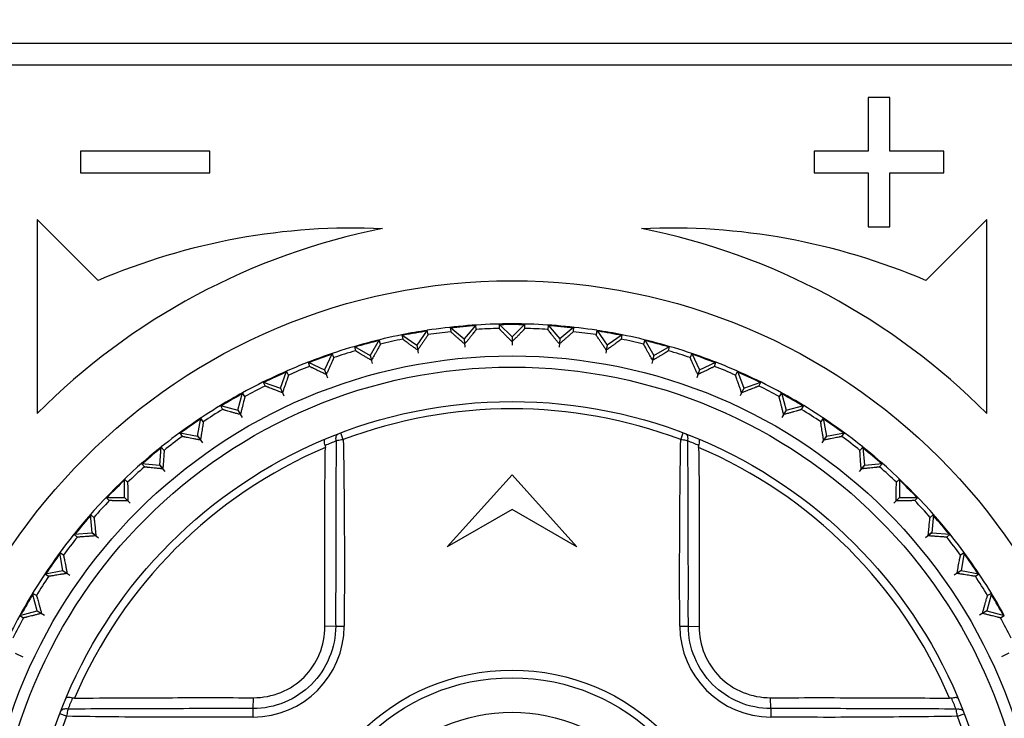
# Model space of a CAD drawing. Header units: millimetres. Extents: x 1117 to 38156, y -1945 to 7303.
# Tile 8 of 256: x 1267 to 1289, y 958 to 974. Entities that reach past the tile are written whole.
import ezdxf

# ---------------------------------------------------------------- set-up
doc = ezdxf.new("R2010")
doc.units = ezdxf.units.MM
doc.styles.get("Standard").update_dxf_attribs({"font": 'arial.ttf'})
doc.dimstyles.new('DIMSTYLE_1', dxfattribs={"dimtxt": 4.2, "dimasz": 3.6, "dimexe": 2.5, "dimexo": 0, "dimgap": 1.05, "dimtad": 1, "dimdsep": 46, "dimtxsty": 'Standard', "dimblk": '_FILLED', "dimblk1": '_FILLED', "dimblk2": '_FILLED', "dimcen": 0.09, "dimazin": 2, "dimtp": 0.01, "dimtm": 0.01, "dimtfac": 1, "dimtofl": 0, "dimtmove": 0, "dimatfit": 3, "dimldrblk": '_FILLED', "dimfxl": 0, "dimtolj": 1, "dimarcsym": 0})

# ---------------------------------------------------------------- blocks, each defined once
blk = doc.blocks.new('_FILLED')
at = {"color": 0, "linetype": 'ByBlock'}
blk.add_solid([(0, 0), (-1, 0.1667), (-1, -0.1667)], dxfattribs=at)
blk = doc.blocks.new('*D79')
at = {"color": 0, "linetype": 'Continuous', "lineweight": -2}
for p, q in [((1243.259, 1036.323), (1191.286, 1036.323)), ((1193.786, 1032.723), (1193.786, 834.332)), ((1267.059, 830.732), (1191.286, 830.732))]:
    blk.add_line(p, q, dxfattribs=at)
at = {"layer": 'Defpoints', "color": 0, "linetype": 'Continuous'}
for p in [(1243.259, 1036.323), (1193.786, 830.732), (1267.059, 830.732)]:
    blk.add_point(p, dxfattribs=at)
at = {"color": 0, "linetype": 'Continuous', "lineweight": -2, "xscale": 3.6, "yscale": 3.6, "zscale": 3.6}
for p, rotation in [((1193.786, 1036.323), 90), ((1193.786, 830.732), 270)]:
    blk.add_blockref('_FILLED', p, dxfattribs=dict(at, rotation=rotation))
at = {"color": 0, "linetype": 'Continuous', "insert": (1187.631, 933.527), "char_height": 10, "attachment_point": 5, "rotation": 90}
blk.add_mtext('\\A1;205.59', dxfattribs=at)

msp = doc.modelspace()

# ---------------------------------------------------------------- linework, layer by layer
at = {"linetype": 'Continuous'}
for p, q in [((1305.509, 973.323), (1250.609, 973.323)), ((1250.609, 972.823), (1305.509, 972.823)), ((1286.309, 972.073), (1286.309, 970.823)), ((1286.809, 972.073), (1286.309, 972.073)), ((1286.809, 970.823), (1286.809, 972.073)), ((1268.059, 970.823), (1268.059, 970.323)), ((1271.059, 970.823), (1268.059, 970.823)), ((1271.059, 970.323), (1271.059, 970.823)), ((1285.059, 970.823), (1285.059, 970.323)), ((1286.309, 970.823), (1285.059, 970.823)), ((1288.059, 970.823), (1286.809, 970.823)), ((1288.059, 970.323), (1288.059, 970.823)), ((1268.059, 970.323), (1271.059, 970.323)), ((1285.059, 970.323), (1286.309, 970.323)), ((1286.309, 970.323), (1286.309, 969.073)), ((1286.809, 969.073), (1286.809, 970.323)), ((1286.809, 970.323), (1288.059, 970.323)), ((1267.059, 969.243), (1267.059, 964.743)), ((1268.473, 967.829), (1267.059, 969.243)), ((1289.059, 969.243), (1287.645, 967.829)), ((1289.059, 964.743), (1289.059, 969.243)), ((1286.309, 969.073), (1286.809, 969.073)), ((1276.629, 966.744), (1276.638, 966.643)), ((1276.629, 966.744), (1276.952, 966.473)), ((1277.223, 966.796), (1276.952, 966.473)), ((1277.232, 966.695), (1277.223, 966.796)), ((1277.761, 966.819), (1277.761, 966.718)), ((1277.761, 966.819), (1278.059, 966.521)), ((1278.357, 966.819), (1278.059, 966.521)), ((1278.357, 966.718), (1278.357, 966.819)), ((1278.895, 966.796), (1278.886, 966.695)), ((1278.895, 966.796), (1279.166, 966.473)), ((1279.489, 966.744), (1279.166, 966.473)), ((1279.48, 966.643), (1279.489, 966.744)), ((1274.983, 966.454), (1274.772, 966.088)), ((1275.01, 966.355), (1274.983, 966.454)), ((1275.508, 966.57), (1275.526, 966.47)), ((1275.508, 966.57), (1275.854, 966.328)), ((1276.096, 966.674), (1275.854, 966.328)), ((1276.114, 966.573), (1276.096, 966.674)), ((1276.952, 966.474), (1276.969, 966.283)), ((1276.952, 966.473), (1276.962, 966.36)), ((1278.059, 966.523), (1278.059, 966.331)), ((1278.059, 966.521), (1278.059, 966.408)), ((1279.166, 966.474), (1279.149, 966.283)), ((1279.166, 966.473), (1279.156, 966.36)), ((1280.022, 966.674), (1280.005, 966.573)), ((1280.022, 966.674), (1280.264, 966.328)), ((1280.61, 966.57), (1280.264, 966.328)), ((1280.592, 966.47), (1280.61, 966.57)), ((1281.135, 966.454), (1281.108, 966.355)), ((1281.135, 966.454), (1281.346, 966.088)), ((1274.407, 966.299), (1274.433, 966.201)), ((1274.407, 966.299), (1274.772, 966.088)), ((1275.854, 966.33), (1275.887, 966.141)), ((1275.854, 966.328), (1275.874, 966.216)), ((1280.264, 966.33), (1280.231, 966.141)), ((1280.264, 966.328), (1280.244, 966.216)), ((1281.346, 966.088), (1281.711, 966.299)), ((1281.685, 966.201), (1281.711, 966.299)), ((1273.894, 966.137), (1273.716, 965.755)), ((1273.929, 966.042), (1273.894, 966.137)), ((1274.772, 966.09), (1274.822, 965.904)), ((1274.772, 966.088), (1274.802, 965.979)), ((1281.346, 966.09), (1281.296, 965.904)), ((1281.346, 966.088), (1281.316, 965.979)), ((1282.224, 966.137), (1282.189, 966.042)), ((1282.224, 966.137), (1282.402, 965.755)), ((1273.334, 965.933), (1273.368, 965.838)), ((1273.334, 965.933), (1273.716, 965.755)), ((1282.402, 965.755), (1282.784, 965.933)), ((1282.75, 965.838), (1282.784, 965.933)), ((1272.693, 965.331), (1272.837, 965.728)), ((1272.88, 965.635), (1272.837, 965.728)), ((1273.715, 965.757), (1273.781, 965.576)), ((1273.716, 965.755), (1273.755, 965.649)), ((1282.403, 965.757), (1282.337, 965.576)), ((1282.402, 965.755), (1282.363, 965.649)), ((1283.281, 965.728), (1283.238, 965.635)), ((1283.281, 965.728), (1283.426, 965.331)), ((1272.296, 965.475), (1272.339, 965.383)), ((1272.296, 965.475), (1272.693, 965.331)), ((1272.692, 965.333), (1272.773, 965.159)), ((1272.693, 965.331), (1272.74, 965.229)), ((1283.426, 965.333), (1283.345, 965.159)), ((1283.426, 965.331), (1283.378, 965.229)), ((1283.426, 965.331), (1283.822, 965.475)), ((1283.779, 965.383), (1283.822, 965.475)), ((1271.71, 964.82), (1271.819, 965.227)), ((1271.87, 965.139), (1271.819, 965.227)), ((1284.299, 965.227), (1284.248, 965.139)), ((1284.299, 965.227), (1284.408, 964.82)), ((1271.302, 964.929), (1271.353, 964.841)), ((1271.302, 964.929), (1271.71, 964.82)), ((1284.408, 964.82), (1284.816, 964.929)), ((1284.765, 964.841), (1284.816, 964.929)), ((1270.776, 964.224), (1270.849, 964.64)), ((1270.907, 964.557), (1270.849, 964.64)), ((1271.709, 964.821), (1271.805, 964.655)), ((1271.71, 964.82), (1271.767, 964.722)), ((1284.409, 964.821), (1284.313, 964.655)), ((1284.408, 964.82), (1284.352, 964.722)), ((1285.269, 964.64), (1285.211, 964.557)), ((1285.269, 964.64), (1285.342, 964.224)), ((1270.36, 964.298), (1270.418, 964.214)), ((1270.36, 964.298), (1270.776, 964.224)), ((1270.775, 964.226), (1270.885, 964.069)), ((1270.776, 964.224), (1270.841, 964.132)), ((1274.151, 964.14), (1274.092, 964.296)), ((1281.967, 964.14), (1282.026, 964.296)), ((1285.343, 964.226), (1285.233, 964.069)), ((1285.342, 964.224), (1285.278, 964.132)), ((1285.342, 964.224), (1285.758, 964.298)), ((1285.7, 964.214), (1285.758, 964.298)), ((1269.897, 963.55), (1269.933, 963.97)), ((1269.999, 963.892), (1269.933, 963.97)), ((1286.185, 963.97), (1286.119, 963.892)), ((1286.185, 963.97), (1286.221, 963.55)), ((1269.477, 963.587), (1269.542, 963.509)), ((1269.477, 963.587), (1269.897, 963.55)), ((1269.896, 963.551), (1270.019, 963.404)), ((1269.897, 963.55), (1269.97, 963.463)), ((1286.222, 963.551), (1286.099, 963.404)), ((1286.221, 963.55), (1286.149, 963.463)), ((1286.221, 963.55), (1286.642, 963.587)), ((1286.576, 963.509), (1286.642, 963.587)), ((1276.559, 961.657), (1278.059, 963.323)), ((1278.059, 963.323), (1279.559, 961.657)), ((1269.08, 962.802), (1269.08, 963.224)), ((1269.152, 963.152), (1269.08, 963.224)), ((1287.038, 963.224), (1286.966, 963.152)), ((1287.038, 963.224), (1287.038, 962.802)), ((1268.658, 962.802), (1268.73, 962.73)), ((1268.658, 962.802), (1269.08, 962.802)), ((1269.079, 962.803), (1269.215, 962.667)), ((1269.08, 962.802), (1269.16, 962.722)), ((1287.039, 962.803), (1286.904, 962.667)), ((1287.038, 962.802), (1286.958, 962.722)), ((1287.038, 962.802), (1287.46, 962.802)), ((1287.388, 962.73), (1287.46, 962.802)), ((1268.332, 961.985), (1268.295, 962.405)), ((1268.373, 962.34), (1268.295, 962.405)), ((1278.059, 962.523), (1276.559, 961.657)), ((1279.559, 961.657), (1278.059, 962.523)), ((1287.823, 962.405), (1287.745, 962.34)), ((1287.823, 962.405), (1287.786, 961.985)), ((1267.911, 961.948), (1268.332, 961.985)), ((1267.911, 961.948), (1267.989, 961.883)), ((1268.33, 961.986), (1268.477, 961.863)), ((1268.332, 961.985), (1268.418, 961.912)), ((1287.788, 961.986), (1287.641, 961.863)), ((1287.786, 961.985), (1287.7, 961.912)), ((1287.786, 961.985), (1288.207, 961.948)), ((1288.129, 961.883), (1288.207, 961.948)), ((1267.657, 961.106), (1267.584, 961.521)), ((1267.667, 961.463), (1267.584, 961.521)), ((1288.534, 961.521), (1288.451, 961.463)), ((1288.534, 961.521), (1288.461, 961.106)), ((1267.242, 961.033), (1267.657, 961.106)), ((1267.242, 961.033), (1267.325, 960.975)), ((1267.656, 961.107), (1267.813, 960.997)), ((1267.657, 961.106), (1267.75, 961.041)), ((1288.462, 961.107), (1288.305, 960.997)), ((1288.461, 961.106), (1288.368, 961.041)), ((1288.461, 961.106), (1288.876, 961.033)), ((1288.793, 960.975), (1288.876, 961.033)), ((1267.062, 960.172), (1266.953, 960.579)), ((1267.041, 960.528), (1266.953, 960.579)), ((1289.165, 960.579), (1289.056, 960.172)), ((1289.165, 960.579), (1289.077, 960.528)), ((1266.655, 960.063), (1267.062, 960.172)), ((1266.655, 960.063), (1266.743, 960.012)), ((1267.061, 960.173), (1267.227, 960.077)), ((1267.062, 960.172), (1267.16, 960.115)), ((1289.058, 960.173), (1288.891, 960.077)), ((1289.056, 960.172), (1288.958, 960.115)), ((1289.056, 960.172), (1289.464, 960.063)), ((1289.376, 960.012), (1289.464, 960.063)), ((1273.974, 959.82), (1273.722, 959.812)), ((1282.144, 959.82), (1282.396, 959.812)), ((1266.549, 959.19), (1266.723, 959.109)), ((1289.569, 959.19), (1289.395, 959.109)), ((1272.062, 957.908), (1272.07, 958.16)), ((1284.056, 957.908), (1284.048, 958.16)), ((1267.741, 957.731), (1267.585, 957.79)), ((1288.377, 957.731), (1288.533, 957.79))]:
    msp.add_line(p, q, dxfattribs=at)
for radius in [14, 12.258, 12, 11.2, 4.978, 4.8, 4]:
    msp.add_circle((1278.059, 953.823), radius, dxfattribs=at)
for centre, radius, start, end in [((1278.059, 953.823), 15.5, 101.1599, 135.2087), ((1274.389, 954.044), 15, 87.4407, 113.2286), ((1281.729, 954.044), 15, 66.7714, 92.5593), ((1278.059, 953.823), 15.5, 44.7913, 78.8401), ((1278.059, 953.823), 13, 91.3147, 98.6853), ((1278.059, 953.823), 12.983, 93.678, 96.3198), ((1278.059, 953.823), 12.898, 91.325, 93.675), ((1278.059, 953.823), 13, 88.6918, 91.3082), ((1278.059, 953.823), 12.983, 88.6968, 91.1554), ((1278.059, 953.823), 13, 81.3147, 88.6853), ((1278.059, 953.823), 12.898, 86.325, 88.675), ((1278.059, 953.823), 12.983, 83.6802, 86.322), ((1278.059, 953.823), 13, 101.3147, 108.6853), ((1278.059, 953.823), 12.898, 101.325, 103.675), ((1278.059, 953.823), 13, 98.6907, 101.3076), ((1278.059, 953.823), 12.983, 98.6957, 101.1544), ((1278.059, 953.823), 12.898, 96.325, 98.675), ((1278.059, 953.823), 12.898, 81.325, 83.675), ((1278.059, 953.823), 13, 78.6924, 81.3093), ((1278.059, 953.823), 12.983, 78.6973, 81.1566), ((1278.059, 953.823), 12.898, 76.325, 78.675), ((1278.059, 953.823), 13, 71.3147, 78.6853), ((1278.059, 953.823), 12.983, 103.6789, 106.323), ((1278.059, 953.823), 12.983, 73.677, 76.3211), ((1278.059, 953.823), 13, 108.6934, 111.3099), ((1278.059, 953.823), 12.983, 108.6983, 111.1577), ((1278.059, 953.823), 12.898, 106.325, 108.675), ((1278.059, 953.823), 12.898, 71.325, 73.675), ((1278.059, 953.823), 13, 68.6901, 71.3066), ((1278.059, 953.823), 12.983, 68.6951, 71.1531), ((1278.059, 953.823), 13, 111.3147, 118.6853), ((1278.059, 953.823), 12.898, 111.325, 113.675), ((1278.059, 953.823), 12.898, 66.325, 68.675), ((1278.059, 953.823), 13, 61.3147, 68.6853), ((1278.059, 953.823), 12.983, 113.6796, 116.3193), ((1278.059, 953.823), 12.983, 63.6807, 66.3204), ((1278.059, 953.823), 12.898, 116.325, 118.675), ((1278.059, 953.823), 12.898, 61.325, 63.675), ((1278.059, 953.823), 13, 118.6896, 121.3064), ((1278.059, 953.823), 12.983, 118.6946, 121.1528), ((1278.059, 953.823), 13, 58.6936, 61.3104), ((1278.059, 953.823), 12.983, 58.6986, 61.1582), ((1278.059, 953.823), 13, 121.3147, 128.6853), ((1278.059, 953.823), 11.033, 69.2549, 110.7466), ((1278.059, 953.823), 13, 51.3147, 58.6853), ((1278.059, 953.823), 12.983, 123.6776, 126.323), ((1278.059, 953.823), 12.898, 121.325, 123.675), ((1278.059, 953.823), 12.898, 56.325, 58.675), ((1278.059, 953.823), 12.983, 53.677, 56.3224), ((1278.059, 953.823), 12.898, 126.325, 128.675), ((1278.059, 953.823), 12.898, 51.325, 53.675), ((1278.059, 953.823), 13, 128.694, 141.306), ((1278.059, 953.823), 11.02, 113.1008, 156.9001), ((1278.059, 953.823), 12.983, 128.6989, 131.1586), ((1278.536, 952.976), 12.029, 112.2237, 113.5485), ((1277.594, 953.003), 12, 66.4515, 67.7801), ((1278.059, 953.823), 11.02, 23.1008, 66.9001), ((1278.059, 953.823), 13, 38.694, 51.306), ((1278.059, 953.823), 12.983, 48.6944, 51.1523), ((1278.059, 953.823), 12.898, 131.325, 133.675), ((1278.059, 953.823), 12.898, 46.325, 48.675), ((1278.059, 953.823), 12.983, 133.6805, 136.3196), ((1278.059, 953.823), 12.983, 43.6805, 46.3195), ((1278.059, 953.823), 12.898, 136.325, 138.675), ((1278.059, 953.823), 12.898, 41.325, 43.675), ((1278.059, 953.823), 12.983, 138.6944, 141.1523), ((1278.059, 953.823), 12.983, 38.6989, 41.1586), ((1278.059, 953.823), 13, 141.3147, 148.6853), ((1278.059, 953.823), 13, 31.3147, 38.6853), ((1278.059, 953.823), 12.898, 141.325, 143.675), ((1278.059, 953.823), 12.898, 36.325, 38.675), ((1278.059, 953.823), 12.983, 143.677, 146.3224), ((1278.059, 953.823), 12.983, 33.6776, 36.323), ((1278.059, 953.823), 12.898, 146.325, 148.675), ((1278.059, 953.823), 12.898, 31.325, 33.675), ((1278.059, 953.823), 13, 148.6937, 151.3104), ((1278.059, 953.823), 12.983, 148.6986, 151.1582), ((1278.059, 953.823), 13, 28.6896, 31.3063), ((1278.059, 953.823), 12.983, 28.6946, 31.1528), ((1278.059, 953.823), 13, 151.3147, 158.6853), ((1278.059, 953.823), 12.898, 151.325, 153.675), ((1278.059, 953.823), 12.898, 26.325, 28.675), ((1272.055, 959.827), 2.117, 270.2801, 359.7342), ((1274.432, 985.737), 25.921, 268.9863, 269.4231), ((1281.572, 986.722), 26.908, 270.7977, 271.2186), ((1284.063, 959.827), 2.117, 180.2788, 269.7354), ((1278.887, 953.354), 12.009, 156.4517, 157.7792), ((1277.213, 953.346), 12.028, 22.2236, 23.5485), ((1245.153, 957.335), 26.915, 0.7993, 1.2201), ((1309.975, 957.449), 25.922, 178.9863, 179.4231), ((1278.059, 953.823), 11.033, 159.2548, 200.7466), ((1278.059, 953.823), 11.033, 339.2548, 20.7466)]:
    msp.add_arc(centre, radius, start, end, dxfattribs=at)
for points, knots in [([(1277.232, 966.695), (1277.232, 966.694), (1277.23, 966.691), (1277.227, 966.685), (1277.22, 966.677), (1277.211, 966.665), (1277.2, 966.651), (1277.18, 966.627), (1277.152, 966.591), (1277.112, 966.542), (1277.066, 966.486), (1277.016, 966.424), (1276.98, 966.382), (1276.962, 966.36)], [0, 0, 0, 0, 0.006467, 0.022314, 0.047417, 0.081484, 0.124046, 0.174615, 0.297555, 0.445709, 0.614672, 0.800566, 1, 1, 1, 1]), ([(1278.059, 966.408), (1278.039, 966.428), (1278, 966.467), (1277.945, 966.524), (1277.894, 966.576), (1277.85, 966.621), (1277.818, 966.654), (1277.797, 966.677), (1277.784, 966.69), (1277.775, 966.701), (1277.767, 966.709), (1277.763, 966.714), (1277.761, 966.717), (1277.761, 966.718)], [0, 0, 0, 0, 0.199481, 0.385367, 0.554329, 0.702459, 0.82537, 0.875938, 0.918501, 0.952563, 0.977679, 0.993532, 1, 1, 1, 1]), ([(1278.357, 966.718), (1278.357, 966.717), (1278.355, 966.714), (1278.351, 966.709), (1278.343, 966.701), (1278.334, 966.69), (1278.321, 966.677), (1278.3, 966.654), (1278.268, 966.621), (1278.224, 966.576), (1278.173, 966.524), (1278.118, 966.467), (1278.079, 966.428), (1278.059, 966.408)], [0, 0, 0, 0, 0.006467, 0.022314, 0.047417, 0.081484, 0.124046, 0.174615, 0.297555, 0.445709, 0.614672, 0.800566, 1, 1, 1, 1]), ([(1279.156, 966.36), (1279.138, 966.382), (1279.103, 966.424), (1279.052, 966.486), (1279.006, 966.542), (1278.967, 966.591), (1278.938, 966.627), (1278.918, 966.651), (1278.907, 966.665), (1278.898, 966.677), (1278.891, 966.685), (1278.888, 966.691), (1278.886, 966.694), (1278.886, 966.695)], [0, 0, 0, 0, 0.199481, 0.385367, 0.554329, 0.702459, 0.82537, 0.875938, 0.918501, 0.952563, 0.977679, 0.993532, 1, 1, 1, 1]), ([(1275.874, 966.216), (1275.85, 966.233), (1275.805, 966.265), (1275.741, 966.311), (1275.682, 966.353), (1275.631, 966.39), (1275.594, 966.418), (1275.569, 966.436), (1275.554, 966.447), (1275.543, 966.456), (1275.534, 966.462), (1275.529, 966.467), (1275.526, 966.469), (1275.526, 966.47)], [0, 0, 0, 0, 0.199481, 0.385367, 0.554329, 0.702459, 0.82537, 0.875938, 0.918501, 0.952563, 0.977679, 0.993532, 1, 1, 1, 1]), ([(1276.114, 966.573), (1276.114, 966.573), (1276.112, 966.57), (1276.109, 966.564), (1276.103, 966.555), (1276.095, 966.542), (1276.085, 966.527), (1276.068, 966.501), (1276.042, 966.463), (1276.007, 966.411), (1275.966, 966.351), (1275.921, 966.286), (1275.89, 966.24), (1275.874, 966.216)], [0, 0, 0, 0, 0.006467, 0.022314, 0.047417, 0.081484, 0.124046, 0.174615, 0.297555, 0.445709, 0.614672, 0.800566, 1, 1, 1, 1]), ([(1276.962, 966.36), (1276.94, 966.378), (1276.898, 966.414), (1276.838, 966.466), (1276.783, 966.513), (1276.736, 966.554), (1276.701, 966.585), (1276.678, 966.605), (1276.664, 966.617), (1276.653, 966.627), (1276.645, 966.634), (1276.641, 966.639), (1276.638, 966.642), (1276.638, 966.643)], [0, 0, 0, 0, 0.199481, 0.385367, 0.554329, 0.702459, 0.82537, 0.875938, 0.918501, 0.952563, 0.977679, 0.993532, 1, 1, 1, 1]), ([(1279.48, 966.643), (1279.48, 966.642), (1279.477, 966.639), (1279.473, 966.634), (1279.465, 966.627), (1279.454, 966.617), (1279.44, 966.605), (1279.417, 966.585), (1279.382, 966.554), (1279.335, 966.513), (1279.28, 966.466), (1279.22, 966.414), (1279.178, 966.378), (1279.156, 966.36)], [0, 0, 0, 0, 0.006467, 0.022314, 0.047417, 0.081484, 0.124046, 0.174615, 0.297555, 0.445709, 0.614672, 0.800566, 1, 1, 1, 1]), ([(1280.244, 966.216), (1280.228, 966.24), (1280.197, 966.286), (1280.152, 966.351), (1280.111, 966.411), (1280.076, 966.463), (1280.05, 966.501), (1280.033, 966.527), (1280.023, 966.542), (1280.015, 966.555), (1280.009, 966.564), (1280.007, 966.57), (1280.004, 966.573), (1280.005, 966.573)], [0, 0, 0, 0, 0.199481, 0.385367, 0.554329, 0.702459, 0.82537, 0.875938, 0.918501, 0.952563, 0.977679, 0.993532, 1, 1, 1, 1]), ([(1280.592, 966.47), (1280.592, 966.469), (1280.589, 966.467), (1280.584, 966.462), (1280.575, 966.456), (1280.564, 966.447), (1280.549, 966.436), (1280.524, 966.418), (1280.487, 966.39), (1280.436, 966.353), (1280.377, 966.311), (1280.313, 966.265), (1280.268, 966.233), (1280.244, 966.216)], [0, 0, 0, 0, 0.006467, 0.022314, 0.047417, 0.081484, 0.124046, 0.174615, 0.297555, 0.445709, 0.614672, 0.800566, 1, 1, 1, 1]), ([(1275.01, 966.355), (1275.01, 966.355), (1275.008, 966.351), (1275.006, 966.345), (1275.001, 966.336), (1274.994, 966.323), (1274.985, 966.307), (1274.97, 966.279), (1274.948, 966.239), (1274.917, 966.184), (1274.882, 966.121), (1274.843, 966.052), (1274.816, 966.004), (1274.802, 965.979)], [0, 0, 0, 0, 0.006467, 0.022314, 0.047417, 0.081484, 0.124046, 0.174615, 0.297555, 0.445709, 0.614672, 0.800566, 1, 1, 1, 1]), ([(1281.316, 965.979), (1281.302, 966.004), (1281.275, 966.052), (1281.236, 966.121), (1281.201, 966.184), (1281.17, 966.239), (1281.148, 966.279), (1281.133, 966.307), (1281.124, 966.323), (1281.118, 966.336), (1281.112, 966.345), (1281.11, 966.351), (1281.108, 966.355), (1281.108, 966.355)], [0, 0, 0, 0, 0.199481, 0.385367, 0.554329, 0.702459, 0.82537, 0.875938, 0.918501, 0.952563, 0.977679, 0.993532, 1, 1, 1, 1]), ([(1273.929, 966.042), (1273.929, 966.041), (1273.928, 966.038), (1273.926, 966.032), (1273.922, 966.022), (1273.916, 966.008), (1273.909, 965.991), (1273.897, 965.963), (1273.878, 965.921), (1273.852, 965.863), (1273.822, 965.797), (1273.79, 965.725), (1273.767, 965.675), (1273.755, 965.649)], [0, 0, 0, 0, 0.006467, 0.022314, 0.047417, 0.081484, 0.124046, 0.174615, 0.297555, 0.445709, 0.614672, 0.800566, 1, 1, 1, 1]), ([(1274.802, 965.979), (1274.777, 965.993), (1274.729, 966.021), (1274.661, 966.062), (1274.599, 966.099), (1274.545, 966.131), (1274.505, 966.155), (1274.479, 966.171), (1274.463, 966.181), (1274.451, 966.189), (1274.442, 966.194), (1274.437, 966.198), (1274.434, 966.2), (1274.433, 966.201)], [0, 0, 0, 0, 0.199481, 0.385367, 0.554329, 0.702459, 0.82537, 0.875938, 0.918501, 0.952563, 0.977679, 0.993532, 1, 1, 1, 1]), ([(1281.685, 966.201), (1281.684, 966.2), (1281.681, 966.198), (1281.676, 966.194), (1281.667, 966.189), (1281.655, 966.181), (1281.639, 966.171), (1281.613, 966.155), (1281.573, 966.131), (1281.519, 966.099), (1281.457, 966.062), (1281.389, 966.021), (1281.341, 965.993), (1281.316, 965.979)], [0, 0, 0, 0, 0.006467, 0.022314, 0.047417, 0.081484, 0.124046, 0.174615, 0.297555, 0.445709, 0.614672, 0.800566, 1, 1, 1, 1]), ([(1282.363, 965.649), (1282.351, 965.675), (1282.329, 965.725), (1282.296, 965.797), (1282.266, 965.863), (1282.24, 965.921), (1282.222, 965.963), (1282.209, 965.991), (1282.202, 966.008), (1282.197, 966.022), (1282.192, 966.032), (1282.19, 966.038), (1282.189, 966.041), (1282.189, 966.042)], [0, 0, 0, 0, 0.199481, 0.385367, 0.554329, 0.702459, 0.82537, 0.875938, 0.918501, 0.952563, 0.977679, 0.993532, 1, 1, 1, 1]), ([(1273.755, 965.649), (1273.729, 965.661), (1273.679, 965.685), (1273.607, 965.719), (1273.542, 965.75), (1273.486, 965.778), (1273.444, 965.798), (1273.416, 965.812), (1273.4, 965.82), (1273.387, 965.827), (1273.377, 965.832), (1273.372, 965.836), (1273.369, 965.837), (1273.368, 965.838)], [0, 0, 0, 0, 0.199481, 0.385367, 0.554329, 0.702459, 0.82537, 0.875938, 0.918501, 0.952563, 0.977679, 0.993532, 1, 1, 1, 1]), ([(1282.75, 965.838), (1282.749, 965.837), (1282.746, 965.836), (1282.741, 965.832), (1282.731, 965.827), (1282.718, 965.82), (1282.702, 965.812), (1282.674, 965.798), (1282.633, 965.778), (1282.576, 965.75), (1282.511, 965.719), (1282.439, 965.685), (1282.389, 965.661), (1282.363, 965.649)], [0, 0, 0, 0, 0.006467, 0.022314, 0.047417, 0.081484, 0.124046, 0.174615, 0.297555, 0.445709, 0.614672, 0.800566, 1, 1, 1, 1]), ([(1272.88, 965.635), (1272.88, 965.635), (1272.879, 965.631), (1272.878, 965.625), (1272.874, 965.615), (1272.87, 965.601), (1272.864, 965.583), (1272.854, 965.554), (1272.839, 965.51), (1272.819, 965.451), (1272.795, 965.383), (1272.768, 965.308), (1272.75, 965.255), (1272.74, 965.229)], [0, 0, 0, 0, 0.006467, 0.022314, 0.047417, 0.081484, 0.124046, 0.174615, 0.297555, 0.445709, 0.614672, 0.800566, 1, 1, 1, 1]), ([(1283.378, 965.229), (1283.368, 965.255), (1283.35, 965.308), (1283.323, 965.383), (1283.299, 965.451), (1283.279, 965.51), (1283.264, 965.554), (1283.254, 965.583), (1283.248, 965.601), (1283.244, 965.615), (1283.241, 965.625), (1283.239, 965.631), (1283.238, 965.635), (1283.238, 965.635)], [0, 0, 0, 0, 0.199481, 0.385367, 0.554329, 0.702459, 0.82537, 0.875938, 0.918501, 0.952563, 0.977679, 0.993532, 1, 1, 1, 1]), ([(1272.74, 965.229), (1272.714, 965.239), (1272.662, 965.258), (1272.587, 965.286), (1272.52, 965.311), (1272.461, 965.334), (1272.418, 965.35), (1272.389, 965.362), (1272.372, 965.369), (1272.359, 965.374), (1272.349, 965.378), (1272.343, 965.381), (1272.339, 965.383), (1272.339, 965.383)], [0, 0, 0, 0, 0.199481, 0.385367, 0.554329, 0.702459, 0.82537, 0.875938, 0.918501, 0.952563, 0.977679, 0.993532, 1, 1, 1, 1]), ([(1283.779, 965.383), (1283.779, 965.383), (1283.775, 965.381), (1283.77, 965.378), (1283.759, 965.374), (1283.746, 965.369), (1283.729, 965.362), (1283.7, 965.35), (1283.657, 965.334), (1283.598, 965.311), (1283.531, 965.286), (1283.456, 965.258), (1283.405, 965.239), (1283.378, 965.229)], [0, 0, 0, 0, 0.006467, 0.022314, 0.047417, 0.081484, 0.124046, 0.174615, 0.297555, 0.445709, 0.614672, 0.800566, 1, 1, 1, 1]), ([(1271.87, 965.139), (1271.87, 965.138), (1271.869, 965.135), (1271.869, 965.128), (1271.866, 965.118), (1271.863, 965.104), (1271.859, 965.086), (1271.852, 965.056), (1271.841, 965.011), (1271.825, 964.95), (1271.807, 964.88), (1271.788, 964.803), (1271.774, 964.749), (1271.767, 964.722)], [0, 0, 0, 0, 0.006479, 0.022339, 0.04741, 0.081452, 0.124048, 0.174639, 0.297535, 0.445682, 0.614742, 0.800679, 1, 1, 1, 1]), ([(1284.352, 964.722), (1284.344, 964.749), (1284.331, 964.803), (1284.311, 964.88), (1284.293, 964.95), (1284.278, 965.011), (1284.266, 965.056), (1284.259, 965.086), (1284.255, 965.104), (1284.252, 965.118), (1284.249, 965.128), (1284.249, 965.135), (1284.248, 965.138), (1284.248, 965.139)], [0, 0, 0, 0, 0.199427, 0.385378, 0.554375, 0.702511, 0.825453, 0.876007, 0.918559, 0.952614, 0.977701, 0.993538, 1, 1, 1, 1]), ([(1271.767, 964.722), (1271.739, 964.729), (1271.686, 964.744), (1271.609, 964.765), (1271.54, 964.785), (1271.479, 964.802), (1271.435, 964.815), (1271.405, 964.824), (1271.387, 964.829), (1271.374, 964.833), (1271.363, 964.837), (1271.357, 964.839), (1271.354, 964.84), (1271.353, 964.841)], [0, 0, 0, 0, 0.199427, 0.385376, 0.554371, 0.702508, 0.825449, 0.876003, 0.918556, 0.952613, 0.9777, 0.993537, 1, 1, 1, 1]), ([(1284.765, 964.841), (1284.764, 964.84), (1284.761, 964.839), (1284.755, 964.837), (1284.744, 964.833), (1284.731, 964.829), (1284.713, 964.824), (1284.683, 964.815), (1284.639, 964.802), (1284.578, 964.785), (1284.509, 964.765), (1284.432, 964.744), (1284.379, 964.729), (1284.352, 964.722)], [0, 0, 0, 0, 0.00648, 0.022341, 0.047414, 0.081455, 0.124052, 0.174644, 0.297542, 0.445687, 0.614744, 0.800679, 1, 1, 1, 1]), ([(1270.907, 964.557), (1270.908, 964.556), (1270.907, 964.552), (1270.907, 964.546), (1270.905, 964.535), (1270.903, 964.521), (1270.901, 964.503), (1270.896, 964.472), (1270.889, 964.426), (1270.879, 964.364), (1270.867, 964.293), (1270.854, 964.214), (1270.845, 964.16), (1270.841, 964.132)], [0, 0, 0, 0, 0.006467, 0.022314, 0.047417, 0.081484, 0.124046, 0.174615, 0.297555, 0.445709, 0.614672, 0.800566, 1, 1, 1, 1]), ([(1285.278, 964.132), (1285.273, 964.16), (1285.264, 964.214), (1285.251, 964.293), (1285.239, 964.364), (1285.229, 964.426), (1285.222, 964.472), (1285.217, 964.503), (1285.215, 964.521), (1285.213, 964.535), (1285.211, 964.546), (1285.211, 964.552), (1285.21, 964.556), (1285.211, 964.557)], [0, 0, 0, 0, 0.199481, 0.385367, 0.554329, 0.702459, 0.82537, 0.875938, 0.918501, 0.952563, 0.977679, 0.993532, 1, 1, 1, 1]), ([(1270.841, 964.132), (1270.812, 964.137), (1270.758, 964.147), (1270.68, 964.162), (1270.609, 964.175), (1270.547, 964.187), (1270.502, 964.196), (1270.471, 964.202), (1270.454, 964.206), (1270.439, 964.209), (1270.429, 964.211), (1270.423, 964.213), (1270.419, 964.214), (1270.418, 964.214)], [0, 0, 0, 0, 0.199481, 0.385367, 0.554329, 0.702459, 0.82537, 0.875938, 0.918501, 0.952563, 0.977679, 0.993532, 1, 1, 1, 1]), ([(1273.986, 964.111), (1273.983, 964.13), (1273.979, 964.166), (1273.986, 964.215), (1274.004, 964.254), (1274.025, 964.271), (1274.036, 964.275)], [0, 0, 0, 0, 0.310286, 0.581755, 0.807538, 1, 1, 1, 1]), ([(1282.132, 964.111), (1282.135, 964.13), (1282.138, 964.166), (1282.132, 964.215), (1282.114, 964.254), (1282.093, 964.271), (1282.082, 964.275)], [0, 0, 0, 0, 0.310304, 0.58178, 0.807556, 1, 1, 1, 1]), ([(1285.7, 964.214), (1285.699, 964.214), (1285.695, 964.213), (1285.689, 964.211), (1285.679, 964.209), (1285.664, 964.206), (1285.647, 964.202), (1285.616, 964.196), (1285.571, 964.187), (1285.509, 964.175), (1285.438, 964.162), (1285.36, 964.147), (1285.306, 964.137), (1285.278, 964.132)], [0, 0, 0, 0, 0.006467, 0.022314, 0.047417, 0.081484, 0.124046, 0.174615, 0.297555, 0.445709, 0.614672, 0.800566, 1, 1, 1, 1]), ([(1273.73, 964.003), (1273.724, 964.021), (1273.716, 964.055), (1273.711, 964.095), (1273.713, 964.122), (1273.717, 964.139), (1273.725, 964.15), (1273.731, 964.153)], [0, 0, 0, 0, 0.363655, 0.657408, 0.772233, 0.865602, 1, 1, 1, 1]), ([(1273.722, 959.812), (1273.72, 960.161), (1273.719, 960.886), (1273.721, 961.964), (1273.724, 962.997), (1273.73, 963.654), (1273.736, 963.959)], [0, 0, 0, 0, 0.252806, 0.524632, 0.779819, 1, 1, 1, 1]), ([(1273.73, 964.003), (1273.731, 964), (1273.735, 963.985), (1273.736, 963.97), (1273.736, 963.959)], [0, 0, 0, 0, 0.245459, 1, 1, 1, 1]), ([(1273.986, 964.111), (1273.983, 963.755), (1273.979, 963.042), (1273.976, 961.97), (1273.975, 961.075), (1273.973, 960.358), (1273.973, 959.999), (1273.974, 959.82)], [0, 0, 0, 0, 0.248965, 0.498851, 0.749297, 0.874633, 1, 1, 1, 1]), ([(1274.151, 964.14), (1274.136, 964.138), (1274.081, 964.13), (1274.026, 964.12), (1273.986, 964.111)], [0, 0, 0, 0, 0.266416, 1, 1, 1, 1]), ([(1274.151, 964.14), (1274.157, 963.782), (1274.167, 963.064), (1274.175, 961.984), (1274.177, 960.901), (1274.173, 960.179), (1274.172, 959.817)], [0, 0, 0, 0, 0.248644, 0.498527, 0.749129, 1, 1, 1, 1]), ([(1281.947, 959.817), (1281.943, 960.178), (1281.942, 960.901), (1281.943, 961.984), (1281.951, 963.064), (1281.961, 963.782), (1281.967, 964.14)], [0, 0, 0, 0, 0.250872, 0.501473, 0.751355, 1, 1, 1, 1]), ([(1282.132, 964.111), (1282.119, 964.114), (1282.065, 964.125), (1282.01, 964.134), (1281.967, 964.14)], [0, 0, 0, 0, 0.227992, 1, 1, 1, 1]), ([(1282.144, 959.82), (1282.143, 960.178), (1282.145, 960.895), (1282.142, 961.97), (1282.139, 963.042), (1282.135, 963.755), (1282.132, 964.111)], [0, 0, 0, 0, 0.250703, 0.501149, 0.751035, 1, 1, 1, 1]), ([(1282.382, 963.959), (1282.382, 963.962), (1282.383, 963.977), (1282.385, 963.992), (1282.388, 964.003)], [0, 0, 0, 0, 0.254329, 1, 1, 1, 1]), ([(1282.382, 963.959), (1282.389, 963.573), (1282.395, 962.814), (1282.398, 961.432), (1282.399, 960.436), (1282.396, 959.812)], [0, 0, 0, 0, 0.279406, 0.548469, 1, 1, 1, 1]), ([(1282.388, 964.003), (1282.394, 964.021), (1282.402, 964.055), (1282.407, 964.095), (1282.405, 964.122), (1282.401, 964.139), (1282.393, 964.15), (1282.387, 964.153)], [0, 0, 0, 0, 0.363667, 0.657422, 0.772247, 0.865613, 1, 1, 1, 1]), ([(1269.999, 963.892), (1269.999, 963.892), (1269.999, 963.888), (1269.999, 963.882), (1269.999, 963.871), (1269.998, 963.856), (1269.997, 963.838), (1269.995, 963.807), (1269.992, 963.761), (1269.988, 963.698), (1269.982, 963.626), (1269.976, 963.547), (1269.972, 963.492), (1269.97, 963.463)], [0, 0, 0, 0, 0.006467, 0.022314, 0.047417, 0.081484, 0.124046, 0.174615, 0.297555, 0.445709, 0.614672, 0.800566, 1, 1, 1, 1]), ([(1286.149, 963.463), (1286.146, 963.492), (1286.142, 963.547), (1286.136, 963.626), (1286.13, 963.698), (1286.126, 963.761), (1286.123, 963.807), (1286.121, 963.838), (1286.12, 963.856), (1286.119, 963.871), (1286.119, 963.882), (1286.119, 963.888), (1286.119, 963.892), (1286.119, 963.892)], [0, 0, 0, 0, 0.199481, 0.385367, 0.554329, 0.702459, 0.82537, 0.875938, 0.918501, 0.952563, 0.977679, 0.993532, 1, 1, 1, 1]), ([(1269.97, 963.463), (1269.941, 963.466), (1269.886, 963.471), (1269.807, 963.479), (1269.735, 963.486), (1269.672, 963.493), (1269.627, 963.498), (1269.596, 963.501), (1269.578, 963.503), (1269.563, 963.505), (1269.552, 963.507), (1269.546, 963.508), (1269.542, 963.508), (1269.542, 963.509)], [0, 0, 0, 0, 0.199481, 0.385367, 0.554329, 0.702459, 0.82537, 0.875938, 0.918501, 0.952563, 0.977679, 0.993532, 1, 1, 1, 1]), ([(1286.576, 963.509), (1286.576, 963.508), (1286.572, 963.508), (1286.566, 963.507), (1286.555, 963.505), (1286.54, 963.503), (1286.522, 963.501), (1286.492, 963.498), (1286.446, 963.493), (1286.383, 963.486), (1286.311, 963.479), (1286.232, 963.471), (1286.177, 963.466), (1286.149, 963.463)], [0, 0, 0, 0, 0.006467, 0.022314, 0.047417, 0.081484, 0.124046, 0.174615, 0.297555, 0.445709, 0.614672, 0.800566, 1, 1, 1, 1]), ([(1269.152, 963.152), (1269.152, 963.151), (1269.152, 963.147), (1269.153, 963.141), (1269.154, 963.13), (1269.154, 963.116), (1269.155, 963.097), (1269.156, 963.066), (1269.157, 963.02), (1269.158, 962.957), (1269.159, 962.885), (1269.159, 962.805), (1269.16, 962.75), (1269.16, 962.722)], [0, 0, 0, 0, 0.006467, 0.022314, 0.047417, 0.081484, 0.124046, 0.174615, 0.297555, 0.445709, 0.614672, 0.800566, 1, 1, 1, 1]), ([(1286.958, 962.722), (1286.958, 962.75), (1286.959, 962.805), (1286.959, 962.885), (1286.96, 962.957), (1286.961, 963.02), (1286.962, 963.066), (1286.963, 963.097), (1286.964, 963.116), (1286.964, 963.13), (1286.965, 963.141), (1286.966, 963.147), (1286.966, 963.151), (1286.966, 963.152)], [0, 0, 0, 0, 0.199481, 0.385367, 0.554329, 0.702459, 0.82537, 0.875938, 0.918501, 0.952563, 0.977679, 0.993532, 1, 1, 1, 1]), ([(1269.16, 962.722), (1269.131, 962.722), (1269.076, 962.722), (1268.997, 962.723), (1268.925, 962.724), (1268.861, 962.725), (1268.815, 962.726), (1268.784, 962.727), (1268.766, 962.727), (1268.752, 962.728), (1268.741, 962.728), (1268.734, 962.729), (1268.731, 962.729), (1268.73, 962.73)], [0, 0, 0, 0, 0.199481, 0.385367, 0.554329, 0.702459, 0.82537, 0.875938, 0.918501, 0.952563, 0.977679, 0.993532, 1, 1, 1, 1]), ([(1287.388, 962.73), (1287.387, 962.729), (1287.384, 962.729), (1287.377, 962.728), (1287.366, 962.728), (1287.352, 962.727), (1287.334, 962.727), (1287.303, 962.726), (1287.257, 962.725), (1287.193, 962.724), (1287.121, 962.723), (1287.042, 962.722), (1286.987, 962.722), (1286.958, 962.722)], [0, 0, 0, 0, 0.006467, 0.022314, 0.047417, 0.081484, 0.124046, 0.174615, 0.297555, 0.445709, 0.614672, 0.800566, 1, 1, 1, 1]), ([(1268.373, 962.34), (1268.373, 962.339), (1268.374, 962.336), (1268.375, 962.329), (1268.376, 962.318), (1268.378, 962.304), (1268.381, 962.286), (1268.384, 962.255), (1268.389, 962.209), (1268.395, 962.147), (1268.403, 962.075), (1268.41, 961.996), (1268.416, 961.941), (1268.418, 961.912)], [0, 0, 0, 0, 0.006467, 0.022314, 0.047417, 0.081484, 0.124046, 0.174615, 0.297555, 0.445709, 0.614672, 0.800566, 1, 1, 1, 1]), ([(1287.7, 961.912), (1287.702, 961.941), (1287.708, 961.996), (1287.715, 962.075), (1287.723, 962.147), (1287.729, 962.209), (1287.734, 962.255), (1287.738, 962.286), (1287.74, 962.304), (1287.742, 962.318), (1287.743, 962.329), (1287.745, 962.336), (1287.745, 962.339), (1287.745, 962.34)], [0, 0, 0, 0, 0.199481, 0.385367, 0.554329, 0.702459, 0.82537, 0.875938, 0.918501, 0.952563, 0.977679, 0.993532, 1, 1, 1, 1]), ([(1268.418, 961.912), (1268.39, 961.91), (1268.335, 961.905), (1268.255, 961.899), (1268.184, 961.894), (1268.121, 961.889), (1268.075, 961.886), (1268.044, 961.884), (1268.025, 961.883), (1268.011, 961.883), (1268, 961.882), (1267.994, 961.883), (1267.99, 961.882), (1267.989, 961.883)], [0, 0, 0, 0, 0.199481, 0.385367, 0.554329, 0.702459, 0.82537, 0.875938, 0.918501, 0.952563, 0.977679, 0.993532, 1, 1, 1, 1]), ([(1288.129, 961.883), (1288.128, 961.882), (1288.125, 961.883), (1288.118, 961.882), (1288.107, 961.883), (1288.093, 961.883), (1288.074, 961.884), (1288.044, 961.886), (1287.997, 961.889), (1287.935, 961.894), (1287.863, 961.899), (1287.783, 961.905), (1287.728, 961.91), (1287.7, 961.912)], [0, 0, 0, 0, 0.006467, 0.022314, 0.047417, 0.081484, 0.124046, 0.174615, 0.297555, 0.445709, 0.614672, 0.800566, 1, 1, 1, 1]), ([(1267.667, 961.463), (1267.668, 961.463), (1267.668, 961.459), (1267.671, 961.453), (1267.673, 961.442), (1267.676, 961.428), (1267.68, 961.41), (1267.686, 961.38), (1267.695, 961.335), (1267.707, 961.273), (1267.72, 961.202), (1267.735, 961.124), (1267.745, 961.069), (1267.75, 961.041)], [0, 0, 0, 0, 0.006467, 0.022314, 0.047417, 0.081484, 0.124046, 0.174615, 0.297555, 0.445709, 0.614672, 0.800566, 1, 1, 1, 1]), ([(1288.368, 961.041), (1288.373, 961.069), (1288.383, 961.124), (1288.398, 961.202), (1288.411, 961.273), (1288.423, 961.335), (1288.432, 961.38), (1288.438, 961.41), (1288.442, 961.428), (1288.445, 961.442), (1288.447, 961.453), (1288.45, 961.459), (1288.45, 961.463), (1288.451, 961.463)], [0, 0, 0, 0, 0.199481, 0.385367, 0.554329, 0.702459, 0.82537, 0.875938, 0.918501, 0.952563, 0.977679, 0.993532, 1, 1, 1, 1]), ([(1267.75, 961.041), (1267.722, 961.036), (1267.667, 961.027), (1267.589, 961.014), (1267.518, 961.003), (1267.455, 960.993), (1267.41, 960.985), (1267.379, 960.981), (1267.361, 960.978), (1267.347, 960.976), (1267.336, 960.975), (1267.329, 960.975), (1267.326, 960.974), (1267.325, 960.975)], [0, 0, 0, 0, 0.199481, 0.385367, 0.554329, 0.702459, 0.82537, 0.875938, 0.918501, 0.952563, 0.977679, 0.993532, 1, 1, 1, 1]), ([(1288.793, 960.975), (1288.792, 960.974), (1288.789, 960.975), (1288.782, 960.975), (1288.771, 960.976), (1288.757, 960.978), (1288.739, 960.981), (1288.708, 960.985), (1288.663, 960.993), (1288.6, 961.003), (1288.529, 961.014), (1288.451, 961.027), (1288.396, 961.036), (1288.368, 961.041)], [0, 0, 0, 0, 0.006467, 0.022314, 0.047417, 0.081484, 0.124046, 0.174615, 0.297555, 0.445709, 0.614672, 0.800566, 1, 1, 1, 1]), ([(1267.041, 960.528), (1267.042, 960.528), (1267.042, 960.524), (1267.045, 960.518), (1267.048, 960.508), (1267.053, 960.494), (1267.058, 960.477), (1267.067, 960.447), (1267.08, 960.403), (1267.097, 960.342), (1267.116, 960.273), (1267.138, 960.196), (1267.152, 960.143), (1267.16, 960.115)], [0, 0, 0, 0, 0.006479, 0.02234, 0.047412, 0.081453, 0.124049, 0.17464, 0.297537, 0.445683, 0.614742, 0.800679, 1, 1, 1, 1]), ([(1288.958, 960.115), (1288.966, 960.143), (1288.98, 960.196), (1289.002, 960.273), (1289.021, 960.342), (1289.039, 960.403), (1289.051, 960.447), (1289.06, 960.477), (1289.065, 960.494), (1289.07, 960.508), (1289.073, 960.519), (1289.076, 960.524), (1289.076, 960.528), (1289.077, 960.528)], [0, 0, 0, 0, 0.199427, 0.385378, 0.554374, 0.70251, 0.825452, 0.876006, 0.918558, 0.952614, 0.977701, 0.993538, 1, 1, 1, 1]), ([(1267.16, 960.115), (1267.132, 960.108), (1267.079, 960.094), (1267.002, 960.074), (1266.932, 960.056), (1266.871, 960.041), (1266.826, 960.03), (1266.796, 960.023), (1266.778, 960.019), (1266.764, 960.016), (1266.753, 960.013), (1266.747, 960.012), (1266.743, 960.011), (1266.743, 960.012)], [0, 0, 0, 0, 0.199427, 0.385377, 0.554372, 0.702509, 0.82545, 0.876004, 0.918557, 0.952613, 0.9777, 0.993537, 1, 1, 1, 1]), ([(1289.376, 960.012), (1289.375, 960.011), (1289.371, 960.012), (1289.365, 960.013), (1289.354, 960.016), (1289.34, 960.019), (1289.322, 960.023), (1289.292, 960.03), (1289.247, 960.041), (1289.186, 960.056), (1289.116, 960.074), (1289.039, 960.094), (1288.986, 960.108), (1288.958, 960.115)], [0, 0, 0, 0, 0.00648, 0.022341, 0.047413, 0.081454, 0.124051, 0.174643, 0.297541, 0.445686, 0.614743, 0.800679, 1, 1, 1, 1]), ([(1273.974, 959.82), (1273.974, 959.572), (1273.872, 959.07), (1273.447, 958.435), (1272.813, 958.01), (1272.31, 957.908), (1272.062, 957.908)], [0, 0, 0, 0, 0.249895, 0.499843, 0.74991, 1, 1, 1, 1]), ([(1272.07, 958.16), (1272.286, 958.159), (1272.722, 958.243), (1273.273, 958.609), (1273.639, 959.159), (1273.723, 959.595), (1273.722, 959.812)], [0, 0, 0, 0, 0.251375, 0.5, 0.748626, 1, 1, 1, 1]), ([(1284.056, 957.908), (1283.808, 957.908), (1283.306, 958.009), (1282.672, 958.435), (1282.246, 959.069), (1282.145, 959.571), (1282.144, 959.82)], [0, 0, 0, 0, 0.249991, 0.5, 0.750012, 1, 1, 1, 1]), ([(1282.396, 959.812), (1282.395, 959.595), (1282.479, 959.159), (1282.845, 958.609), (1283.396, 958.243), (1283.832, 958.159), (1284.048, 958.16)], [0, 0, 0, 0, 0.251374, 0.499999, 0.748624, 1, 1, 1, 1]), ([(1267.878, 958.152), (1267.86, 958.157), (1267.827, 958.166), (1267.786, 958.17), (1267.76, 958.168), (1267.743, 958.164), (1267.732, 958.157), (1267.729, 958.15)], [0, 0, 0, 0, 0.363666, 0.657421, 0.772245, 0.865612, 1, 1, 1, 1]), ([(1267.923, 958.146), (1267.919, 958.146), (1267.904, 958.146), (1267.889, 958.148), (1267.878, 958.152)], [0, 0, 0, 0, 0.254329, 1, 1, 1, 1]), ([(1267.923, 958.146), (1268.309, 958.153), (1269.067, 958.159), (1270.449, 958.162), (1271.446, 958.163), (1272.07, 958.16)], [0, 0, 0, 0, 0.279142, 0.548318, 1, 1, 1, 1]), ([(1284.048, 958.16), (1284.398, 958.161), (1285.123, 958.162), (1286.201, 958.161), (1287.234, 958.158), (1287.891, 958.152), (1288.195, 958.146)], [0, 0, 0, 0, 0.252878, 0.524717, 0.77986, 1, 1, 1, 1]), ([(1288.24, 958.152), (1288.236, 958.151), (1288.221, 958.147), (1288.206, 958.146), (1288.195, 958.146)], [0, 0, 0, 0, 0.245459, 1, 1, 1, 1]), ([(1288.24, 958.152), (1288.258, 958.157), (1288.291, 958.166), (1288.332, 958.17), (1288.358, 958.169), (1288.375, 958.165), (1288.386, 958.157), (1288.389, 958.15)], [0, 0, 0, 0, 0.363655, 0.657408, 0.772233, 0.865602, 1, 1, 1, 1]), ([(1267.77, 957.895), (1267.752, 957.899), (1267.716, 957.902), (1267.667, 957.896), (1267.627, 957.878), (1267.611, 957.857), (1267.606, 957.846)], [0, 0, 0, 0, 0.310303, 0.581778, 0.807554, 1, 1, 1, 1]), ([(1267.77, 957.895), (1267.768, 957.883), (1267.756, 957.828), (1267.747, 957.773), (1267.741, 957.731)], [0, 0, 0, 0, 0.227991, 1, 1, 1, 1]), ([(1272.062, 957.908), (1271.703, 957.907), (1270.986, 957.908), (1269.912, 957.905), (1268.84, 957.903), (1268.126, 957.898), (1267.77, 957.895)], [0, 0, 0, 0, 0.250702, 0.501149, 0.751035, 1, 1, 1, 1]), ([(1288.348, 957.896), (1287.992, 957.899), (1287.278, 957.903), (1286.206, 957.906), (1285.311, 957.907), (1284.594, 957.908), (1284.236, 957.908), (1284.056, 957.908)], [0, 0, 0, 0, 0.248965, 0.498851, 0.749297, 0.874634, 1, 1, 1, 1]), ([(1288.348, 957.896), (1288.366, 957.899), (1288.402, 957.902), (1288.451, 957.896), (1288.491, 957.878), (1288.507, 957.857), (1288.512, 957.846)], [0, 0, 0, 0, 0.310286, 0.581755, 0.807538, 1, 1, 1, 1]), ([(1288.377, 957.731), (1288.375, 957.746), (1288.366, 957.801), (1288.356, 957.856), (1288.348, 957.896)], [0, 0, 0, 0, 0.266416, 1, 1, 1, 1]), ([(1272.065, 957.71), (1271.704, 957.707), (1270.981, 957.706), (1269.898, 957.706), (1268.818, 957.715), (1268.1, 957.724), (1267.741, 957.731)], [0, 0, 0, 0, 0.250871, 0.501473, 0.751355, 1, 1, 1, 1]), ([(1288.377, 957.731), (1288.018, 957.725), (1287.3, 957.715), (1286.22, 957.707), (1285.138, 957.704), (1284.415, 957.709), (1284.054, 957.71)], [0, 0, 0, 0, 0.248644, 0.498527, 0.749129, 1, 1, 1, 1])]:
    msp.add_open_spline(points, degree=3, knots=knots, dxfattribs=at)

# ---------------------------------------------------------------- dimensions: what is measured, and where the dimension line sits
dim = msp.add_linear_dim(base=(1193.786, 830.732), p1=(1243.259, 1036.323), p2=(1267.059, 830.732), angle=90, dimstyle='DIMSTYLE_1', override={"dimtxt": 10}, dxfattribs=at)
dim.commit()
dim.dimension.update_dxf_attribs({"geometry": '*D79', "text_midpoint": (1187.631, 933.527)})

doc.saveas('drawing.dxf')
